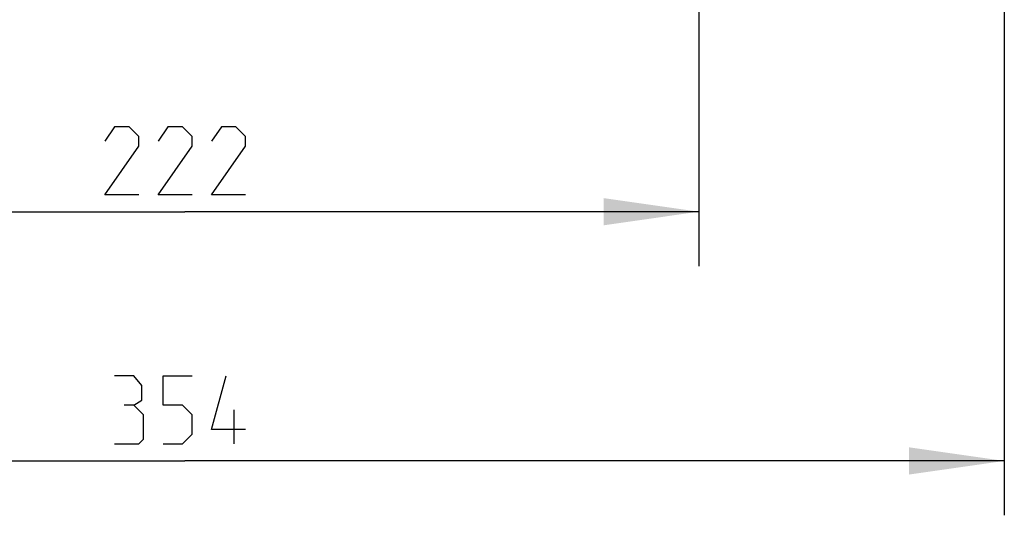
# Model space of a CAD drawing. Header units: millimetres. Extents: x 0 to 420, y -341 to 792.
# Tile 244 of 256: x 258 to 294, y 134 to 153. Entities that reach past the tile are written whole.
import ezdxf

# ---------------------------------------------------------------- set-up
doc = ezdxf.new("R2010")
doc.units = ezdxf.units.MM
doc.header["$LTSCALE"] = 23.1
doc.layers.get('0').update_dxf_attribs({"linetype": 'CONTINUOUS'})
doc.layers.add('DIM_PILOTEES', color=7, linetype='CONTINUOUS')
doc.styles.get("Standard").update_dxf_attribs({"font": 'txt', "width": 0.7})
doc.dimstyles.new('DIMSTYLE_4', dxfattribs={"dimtxt": 2.5, "dimasz": 3.5, "dimexe": 2, "dimexo": 0, "dimtad": 1, "dimdec": 0, "dimlfac": 5.882353, "dimdsep": 46, "dimtxsty": 'Standard', "dimblk": '_FILLED', "dimblk1": '_FILLED', "dimblk2": '_FILLED', "dimcen": 0.09, "dimazin": 2, "dimtp": 0.5, "dimtm": 0.5, "dimtfac": 1, "dimtdec": 0, "dimtofl": 0, "dimtmove": 0, "dimatfit": 3, "dimldrblk": '_FILLED', "dimfxl": 0, "dimtolj": 1, "dimarcsym": 0})

# ---------------------------------------------------------------- blocks, each defined once
blk = doc.blocks.new('_FILLED')
at = {"color": 0, "linetype": 'ByBlock'}
blk.add_solid([(0, 0), (-1, 0.143), (-1, -0.143)], dxfattribs=at)
blk = doc.blocks.new('*D8')
at = {"layer": 'DIM_PILOTEES', "color": 2, "linetype": 'Continuous'}
for p, q in [((245.259, 154.396), (245.259, 143.603)), ((283.036, 154.396), (283.036, 143.603)), ((245.259, 145.603), (264.147, 145.603)), ((283.036, 145.603), (264.147, 145.603))]:
    blk.add_line(p, q, dxfattribs=at)
at = {"layer": 'DIM_PILOTEES', "color": 2, "linetype": 'Continuous', "xscale": 3.5, "yscale": 3.5, "zscale": 3.5, "rotation": 180}
blk.add_blockref('_FILLED', (245.259, 145.603), dxfattribs=at)
at = {"layer": 'DIM_PILOTEES', "color": 2, "linetype": 'Continuous', "xscale": 3.5, "yscale": 3.5, "zscale": 3.5}
blk.add_blockref('_FILLED', (283.036, 145.603), dxfattribs=at)
at = {"layer": 'DIM_PILOTEES', "color": 2, "linetype": 'Continuous', "insert": (264.147, 148.728), "char_height": 2.5, "width": 8.83929, "attachment_point": 2, "line_spacing_factor": 0.9}
blk.add_mtext('{\\ftxt;\\W0.0001;\\H0.0001;\\~}{\\ftxt;\\W2.3571428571;\\H2.5; }{\\ftxt;\\W0.0001;\\H0.0001;\\~}', dxfattribs=at)
blk = doc.blocks.new('*D13')
at = {"layer": 'DIM_PILOTEES', "color": 2, "linetype": 'Continuous'}
for p, q in [((234.028, 165.011), (234.028, 134.438)), ((294.267, 165.011), (294.267, 134.438)), ((234.028, 136.438), (264.147, 136.438)), ((294.267, 136.438), (264.147, 136.438))]:
    blk.add_line(p, q, dxfattribs=at)
at = {"layer": 'DIM_PILOTEES', "color": 2, "linetype": 'Continuous', "xscale": 3.5, "yscale": 3.5, "zscale": 3.5, "rotation": 180}
blk.add_blockref('_FILLED', (234.028, 136.438), dxfattribs=at)
at = {"layer": 'DIM_PILOTEES', "color": 2, "linetype": 'Continuous', "xscale": 3.5, "yscale": 3.5, "zscale": 3.5}
blk.add_blockref('_FILLED', (294.267, 136.438), dxfattribs=at)
at = {"layer": 'DIM_PILOTEES', "color": 2, "linetype": 'Continuous', "insert": (264.325, 139.563), "char_height": 2.5, "width": 8.30357, "attachment_point": 2, "line_spacing_factor": 0.9}
blk.add_mtext('{\\ftxt;\\W0.0001;\\H0.0001;\\~}{\\ftxt;\\W2.2142857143;\\H2.5; }{\\ftxt;\\W0.0001;\\H0.0001;\\~}', dxfattribs=at)

msp = doc.modelspace()

# ---------------------------------------------------------------- linework, layer by layer
at = {"layer": 'DIM_PILOTEES', "color": 2, "linetype": 'Continuous'}
msp.add_line((265.9617, 137.063), (265.9617, 138.313), dxfattribs=at)
for points in [[(262.4511, 146.2283), (261.2011, 146.2283), (262.4511, 148.014), (262.4511, 148.3712), (262.0939, 148.7283), (261.5582, 148.7283), (261.2011, 148.1926)], [(264.4154, 146.2283), (263.1654, 146.2283), (264.4154, 148.014), (264.4154, 148.3712), (264.0582, 148.7283), (263.5225, 148.7283), (263.1654, 148.1926)], [(266.3796, 146.2283), (265.1296, 146.2283), (266.3796, 148.014), (266.3796, 148.3712), (266.0225, 148.7283), (265.4868, 148.7283), (265.1296, 148.1926)], [(262.2713, 138.4916), (262.5689, 138.6702), (262.5689, 139.2059), (262.2713, 139.563), (261.557, 139.563)], [(263.3427, 137.063), (264.057, 137.063), (264.4141, 137.4202), (264.4141, 138.1345), (264.057, 138.4916), (263.3427, 138.4916), (263.3427, 139.563), (264.4141, 139.563)], [(266.3784, 137.5987), (265.1284, 137.5987), (265.6641, 139.563)], [(261.557, 137.063), (262.4498, 137.063), (262.6284, 137.2416), (262.6284, 138.1345), (262.2713, 138.4916), (261.9141, 138.4916)]]:
    msp.add_lwpolyline(points, dxfattribs=at)

# ---------------------------------------------------------------- dimensions: what is measured, and where the dimension line sits
for base, p1, p2, text, picture, middle in [((294.2665, 136.438), (234.0284, 165.0114), (294.2665, 165.0114), '{\\ftxt;\\W0.0001;\\H0.0001;\\~}{\\ftxt;\\W2.2142857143;\\H2.5; }{\\ftxt;\\W0.0001;\\H0.0001;\\~}', '*D13', (263.9677, 136.438)), ((283.0356, 145.6033), (245.2593, 154.3959), (283.0356, 154.3959), '{\\ftxt;\\W0.0001;\\H0.0001;\\~}{\\ftxt;\\W2.3571428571;\\H2.5; }{\\ftxt;\\W0.0001;\\H0.0001;\\~}', '*D8', (263.7903, 145.6033))]:
    dim = msp.add_linear_dim(base=base, p1=p1, p2=p2, text=text, dimstyle='DIMSTYLE_4', dxfattribs=at)
    dim.commit()
    dim.dimension.update_dxf_attribs({"geometry": picture, "text_midpoint": middle, "dimtype": 160})

doc.saveas('drawing.dxf')
